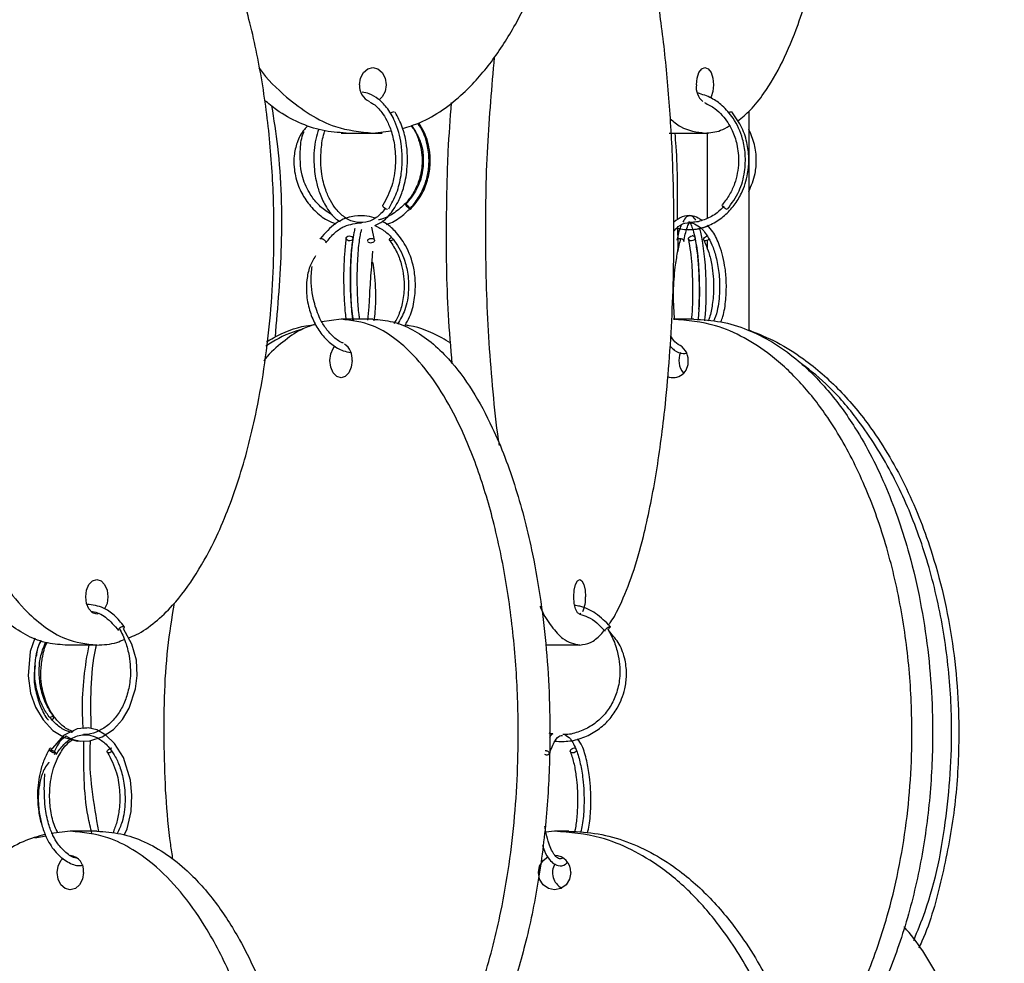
# Model space of a CAD drawing. Header units: millimetres. Extents: x 331 to 1634, y 417 to 1709.
# Tile 46 of 142: x 699 to 771, y 786 to 854. Entities that reach past the tile are written whole.
import ezdxf

# ---------------------------------------------------------------- set-up
doc = ezdxf.new("R2010")
doc.units = ezdxf.units.MM

msp = doc.modelspace()

# ---------------------------------------------------------------- linework, layer by layer
at = {"color": 7, "linetype": 'Continuous', "lineweight": 25}
for p, q in [((722.57, 846.078), (722.926, 846.078)), ((722.926, 846.078), (724.854, 846.078)), ((724.854, 846.078), (726.176, 846.227)), ((724.854, 846.078), (725.524, 846.078)), ((746.355, 846.078), (748.953, 846.078)), ((748.953, 846.078), (749.186, 846.078)), ((724.975, 838.305), (724.78, 839.241)), ((746.908, 839.183), (747.133, 839.143)), ((749.127, 837.654), (749.127, 838.272)), ((722.548, 832.578), (721.166, 832.397)), ((724.846, 832.578), (722.548, 832.578)), ((748.144, 832.578), (746.644, 832.578)), ((704.829, 808.95), (702.531, 808.95)), ((739.863, 808.95), (737.392, 808.95)), ((704.101, 802.929), (703.846, 802.896)), ((703.122, 802.673), (702.984, 802.603)), ((739.483, 801.485), (739.539, 801.481)), ((701.754, 801.016), (701.823, 801.162)), ((700.346, 794.978), (701.15, 795.118)), ((702.909, 795.45), (701.511, 795.296)), ((704.837, 795.45), (702.909, 795.45)), ((738.043, 795.45), (737.412, 795.393)), ((739.069, 795.45), (738.043, 795.45))]:
    msp.add_line(p, q, dxfattribs=at)
at = {"color": 7, "linetype": 'Continuous', "lineweight": 25, "flags": 128}
for points in [[(723.896, 849.578), (723.969, 850.056), (724.177, 850.462), (724.488, 850.733), (724.854, 850.828), (725.22, 850.733), (725.531, 850.462), (725.739, 850.056), (725.812, 849.578), (725.739, 849.099), (725.531, 848.694), (725.305, 848.475)], [(748.328, 849.578), (748.376, 850.056), (748.511, 850.462), (748.714, 850.733), (748.953, 850.828), (749.192, 850.733), (749.395, 850.462), (749.53, 850.056), (749.578, 849.578), (749.53, 849.099), (749.395, 848.694), (749.358, 848.627)], [(725.913, 840.542), (725.832, 840.557), (725.746, 840.596), (725.668, 840.654), (725.61, 840.722), (725.581, 840.789), (725.585, 840.846), (725.594, 840.86)], [(727.585, 840.542), (727.59, 840.557), (727.567, 840.596), (727.52, 840.654), (727.457, 840.722), (727.387, 840.789), (727.321, 840.846), (727.268, 840.883), (727.237, 840.896), (727.232, 840.881), (727.255, 840.842), (727.302, 840.784), (727.365, 840.716), (727.435, 840.649), (727.501, 840.592), (727.554, 840.555), (727.585, 840.542)], [(750.553, 840.542), (750.495, 840.557), (750.422, 840.596), (750.346, 840.654), (750.278, 840.722), (750.228, 840.789), (750.205, 840.846), (750.212, 840.883), (750.215, 840.886)], [(723.137, 838.613), (723.234, 838.601), (723.321, 838.564), (723.384, 838.507), (723.415, 838.439), (723.408, 838.372), (723.364, 838.314), (723.291, 838.274), (723.199, 838.26), (723.102, 838.272), (723.015, 838.309), (722.952, 838.366), (722.921, 838.434), (722.928, 838.501), (722.972, 838.559), (723.045, 838.599), (723.137, 838.613)], [(724.76, 838.436), (724.828, 838.428), (724.902, 838.4), (724.944, 838.366), (724.972, 838.319), (724.974, 838.265), (724.951, 838.21), (724.906, 838.164), (724.85, 838.132), (724.766, 838.106), (724.696, 838.1), (724.628, 838.107), (724.554, 838.135), (724.511, 838.169), (724.511, 838.169)], [(726.337, 838.348), (726.286, 838.314), (726.205, 838.274), (726.135, 838.26), (726.084, 838.272), (726.062, 838.309), (726.072, 838.366), (726.112, 838.434), (726.175, 838.501), (726.182, 838.508)], [(748.244, 838.468), (748.242, 838.439), (748.211, 838.372), (748.148, 838.314), (748.062, 838.274), (747.966, 838.26), (747.874, 838.272), (747.801, 838.309), (747.758, 838.366), (747.751, 838.434), (747.781, 838.501), (747.844, 838.559), (747.931, 838.599), (748.027, 838.613), (748.027, 838.613)], [(749.247, 838.38), (749.238, 838.372), (749.163, 838.314), (749.074, 838.274), (748.985, 838.26), (748.91, 838.272), (748.859, 838.309), (748.841, 838.366), (748.858, 838.434), (748.909, 838.501), (748.984, 838.559), (749.073, 838.599), (749.162, 838.613), (749.162, 838.613)], [(723.351, 829.578), (723.29, 829.099), (723.116, 828.694), (722.855, 828.423), (722.548, 828.328), (722.24, 828.423), (721.98, 828.694), (721.806, 829.099), (721.744, 829.578), (721.806, 830.056), (721.98, 830.462), (722.124, 830.64)], [(705.009, 811.231), (704.829, 811.2), (704.522, 811.295), (704.261, 811.566), (704.087, 811.971), (704.026, 812.45), (704.087, 812.928), (704.261, 813.334), (704.522, 813.604), (704.829, 813.7), (705.137, 813.604), (705.397, 813.334), (705.572, 812.928), (705.633, 812.45), (705.633, 812.45)], [(739.958, 811.231), (739.863, 811.2), (739.699, 811.295), (739.561, 811.566), (739.468, 811.971), (739.435, 812.45), (739.468, 812.928), (739.561, 813.334), (739.699, 813.604), (739.863, 813.7), (740.027, 813.604), (740.165, 813.334), (740.258, 812.928), (740.29, 812.45), (740.29, 812.45)], [(705.633, 812.45), (705.572, 811.971), (705.4, 811.569)], [(700.329, 809.441), (700.007, 808.486), (699.842, 806.716), (700.024, 805.471), (700.385, 804.443), (700.932, 803.518), (701.646, 802.763), (702.482, 802.238), (703.394, 801.977), (704.327, 801.994), (705.231, 802.291), (706.039, 802.833), (706.687, 803.542), (707.188, 804.381), (707.649, 805.778), (707.762, 806.746), (707.698, 807.855), (707.382, 809.023), (706.759, 810.117), (706.759, 810.117)], [(701.595, 803.519), (701.603, 803.526), (701.667, 803.594), (701.707, 803.661), (701.717, 803.718), (701.695, 803.755), (701.644, 803.768), (701.573, 803.753), (701.493, 803.714), (701.456, 803.689)], [(706.822, 795.172), (707.031, 795.626), (707.312, 796.871), (707.373, 798.071), (707.266, 799.146), (706.759, 800.79), (706.124, 801.81), (705.497, 802.417), (704.821, 802.791), (704.211, 802.937), (703.394, 802.873), (702.422, 802.385), (701.451, 801.268), (701.451, 801.268)], [(701.821, 801.16), (701.801, 801.146), (701.736, 801.132), (701.653, 801.144), (701.566, 801.181), (701.487, 801.238), (701.429, 801.305), (701.4, 801.373), (701.405, 801.431), (701.443, 801.471), (701.509, 801.485), (701.509, 801.485)], [(705.922, 801.233), (705.856, 801.185), (705.77, 801.146), (705.689, 801.132), (705.625, 801.144), (705.588, 801.181), (705.583, 801.238), (705.613, 801.305), (705.67, 801.373), (705.748, 801.431), (705.835, 801.471), (705.916, 801.485), (705.916, 801.485)], [(739.642, 801.279), (739.616, 801.243), (739.545, 801.185), (739.457, 801.146), (739.362, 801.132), (739.277, 801.144), (739.215, 801.181), (739.184, 801.238), (739.189, 801.305), (739.23, 801.373), (739.3, 801.431), (739.389, 801.471), (739.483, 801.485), (739.483, 801.485)], [(703.866, 792.45), (703.793, 791.971), (703.586, 791.566), (703.275, 791.295), (702.909, 791.2), (702.542, 791.295), (702.232, 791.566), (702.024, 791.971), (701.951, 792.45), (702.024, 792.928), (702.232, 793.334), (702.393, 793.503)], [(739.218, 792.45), (739.128, 791.971), (738.874, 791.566), (738.492, 791.295), (738.043, 791.2), (737.593, 791.295), (737.212, 791.566), (736.958, 791.971), (736.868, 792.45), (736.958, 792.928), (737.212, 793.334), (737.553, 793.585)]]:
    msp.add_lwpolyline(points, dxfattribs=at)
at = {"color": 1, "linetype": 'Continuous', "lineweight": 25, "flags": 128}
msp.add_lwpolyline([(741.744, 809.978), (741.713, 809.972), (741.695, 809.979), (741.695, 810.007), (741.712, 810.041), (741.747, 810.088), (741.798, 810.143), (741.86, 810.197), (741.921, 810.243), (741.973, 810.276), (742.029, 810.302), (742.061, 810.307), (742.061, 810.307)], dxfattribs=at)
at = {"color": 7, "linetype": 'Continuous', "lineweight": 25}
for centre, radius, start, end in [((725.094, 849.471), 1.203, 174.90494, 246.84892), ((749.621, 849.384), 1.308, 171.47502, 231.16421), ((726.416, 847.213), 0.401, 93.33917, 138.43371), ((750.92, 847.245), 0.373, 98.43204, 132.32948), ((748.047, 838.387), 0.227, 41.34388, 95.09408), ((722.108, 829.721), 1.251, 353.43809, 56.83585), ((746.505, 829.639), 1.223, 357.14487, 67.45565), ((748.429, 829.578), 1.373, 154.61477, 221.04808), ((746.634, 829.447), 1.1, 247.79608, 6.81905), ((738.009, 812.334), 2.284, 335.38839, 2.89599), ((702.74, 792.579), 1.133, 353.45913, 81.44831), ((738.004, 792.486), 1.214, 358.27456, 88.16379), ((739.175, 792.451), 1.285, 150.38088, 241.19199)]:
    msp.add_arc(centre, radius, start, end, dxfattribs=at)
for points, knots in [([(727.013, 846.414), (727.44, 846.54), (728.442, 846.834), (729.921, 847.714), (731.695, 849.13), (733.507, 851.19), (735.509, 854.31), (737.308, 858.292), (738.938, 863.689), (740.008, 870.007), (740.275, 876.348), (739.952, 881.907), (739.271, 886.635), (738.192, 891.117), (736.722, 895.274), (735.014, 898.702), (733.121, 901.45), (731.3, 903.405), (729.421, 904.759), (727.947, 905.585), (727.023, 905.71), (726.75, 905.747)], [0, 0, 0, 0, 0.023139, 0.054327, 0.085538, 0.133159, 0.180856, 0.250255, 0.319765, 0.415623, 0.511553, 0.576472, 0.641574, 0.706416, 0.76669, 0.826886, 0.871642, 0.916334, 0.950912, 0.985455, 1, 1, 1, 1]), ([(751.315, 846.946), (751.63, 847.198), (752.303, 847.735), (753.416, 849.142), (754.602, 851.186), (755.908, 854.311), (757.081, 858.292), (758.145, 863.689), (758.844, 870.006), (759.018, 876.348), (758.807, 881.907), (758.364, 886.638), (757.653, 891.109), (756.765, 895.095), (755.976, 897.344), (755.614, 898.376)], [0, 0, 0, 0, 0.034786, 0.074247, 0.134455, 0.19476, 0.282503, 0.370386, 0.491582, 0.612869, 0.694947, 0.777257, 0.859238, 0.935444, 1, 1, 1, 1]), ([(704.829, 868.95), (704.348, 868.913), (703.37, 868.838), (701.946, 868.245), (700.58, 867.327), (699.102, 865.906), (697.574, 863.851), (695.903, 860.747), (694.386, 856.755), (693.022, 851.39), (692.118, 845.053), (691.86, 837.948), (692.25, 831.973), (692.946, 827.292), (693.737, 823.58), (694.866, 819.768), (696.293, 816.35), (697.885, 813.584), (699.408, 811.645), (700.987, 810.251), (702.738, 809.201), (704.062, 809.042), (704.829, 808.95)], [0, 0, 0, 0, 0.028337, 0.057482, 0.086271, 0.115678, 0.159507, 0.204576, 0.268467, 0.334125, 0.422295, 0.512989, 0.602477, 0.648589, 0.69469, 0.750296, 0.807042, 0.848267, 0.890464, 0.922281, 0.954931, 1, 1, 1, 1]), ([(707.123, 809.478), (707.319, 809.549), (707.995, 809.796), (709.08, 810.592), (710.57, 812), (712.09, 814.062), (713.77, 817.181), (715.279, 821.164), (716.647, 826.561), (717.545, 832.878), (717.769, 839.22), (717.498, 844.779), (716.926, 849.507), (716.021, 853.989), (714.788, 858.145), (713.354, 861.574), (711.766, 864.32), (710.239, 866.283), (708.659, 867.614), (707.601, 868.381), (707.011, 868.496), (706.964, 868.505)], [0, 0, 0, 0, 0.0129429, 0.0448334, 0.0767475, 0.1254417, 0.1742139, 0.2451767, 0.3162533, 0.4142718, 0.5123636, 0.5787454, 0.6453141, 0.7116173, 0.7732494, 0.8348024, 0.8805668, 0.9262655, 0.9616227, 0.9969443, 1, 1, 1, 1]), ([(741.949, 810.414), (742.006, 810.483), (742.304, 810.849), (742.913, 812.031), (743.728, 814.053), (744.62, 817.185), (745.423, 821.163), (746.151, 826.561), (746.629, 832.878), (746.748, 839.22), (746.604, 844.779), (746.3, 849.507), (745.818, 853.989), (745.162, 858.147), (744.398, 861.569), (743.555, 864.333), (742.737, 866.239), (742.108, 867.382), (741.773, 867.728), (741.712, 867.791)], [0, 0, 0, 0, 0.007923, 0.042166, 0.094414, 0.146746, 0.222887, 0.299151, 0.404323, 0.509574, 0.5808, 0.652227, 0.723369, 0.789499, 0.855544, 0.904648, 0.953682, 0.991619, 1, 1, 1, 1]), ([(702.531, 808.95), (702.043, 808.988), (701.066, 809.066), (699.636, 809.66), (698.278, 810.577), (696.791, 812.006), (695.27, 814.06), (693.59, 817.182), (692.081, 821.164), (690.713, 826.561), (689.817, 832.878), (689.587, 839.222), (689.873, 844.774), (690.32, 848.853), (690.839, 851.243), (691.028, 852.112)], [0, 0, 0, 0, 0.042953, 0.085924, 0.129405, 0.172918, 0.23931, 0.305809, 0.402563, 0.499472, 0.633115, 0.766858, 0.857366, 0.948129, 1, 1, 1, 1]), ([(733.668, 851.582), (733.476, 849.432), (733.076, 844.959), (732.97, 837.945), (733.164, 831.967), (733.549, 827.303), (733.797, 824.801), (733.998, 823.561), (734.02, 823.421)], [0, 0, 0, 0, 0.231774, 0.482193, 0.729285, 0.856607, 0.983899, 1, 1, 1, 1]), ([(716.596, 850.817), (716.608, 850.799), (717.186, 849.963), (718.425, 848.777), (720.28, 847.372), (722.372, 846.328), (723.94, 846.17), (724.854, 846.078)], [0, 0, 0, 0, 0.006096, 0.280056, 0.492018, 0.703768, 1, 1, 1, 1]), ([(726.009, 840.581), (726.217, 840.955), (726.616, 841.67), (726.926, 842.945), (727.02, 844.153), (726.919, 845.516), (726.548, 846.845), (725.921, 847.914), (725.276, 848.565), (724.656, 848.938), (724.25, 849.016), (724.073, 849.05)], [0, 0, 0, 0, 0.129311, 0.247727, 0.355329, 0.452148, 0.61295, 0.736309, 0.834483, 0.928096, 1, 1, 1, 1]), ([(750.586, 840.552), (750.893, 840.975), (751.475, 841.776), (751.863, 843.2), (751.916, 844.495), (751.681, 845.846), (751.119, 847.086), (750.281, 848.039), (749.4, 848.677), (748.762, 848.874), (748.418, 848.981)], [0, 0, 0, 0, 0.151404, 0.286855, 0.4064, 0.510014, 0.669179, 0.789322, 0.886014, 1, 1, 1, 1]), ([(722.926, 846.078), (722.343, 846.116), (721.179, 846.192), (719.479, 846.795), (718.069, 847.556), (717.283, 848.219), (716.991, 848.465)], [0, 0, 0, 0, 0.2770789, 0.5542732, 0.8347578, 1, 1, 1, 1]), ([(717.507, 848.051), (717.663, 847.069), (718.189, 843.76), (718.332, 838.063), (717.946, 833.477), (717.76, 831.267)], [0, 0, 0, 0, 0.179303, 0.604414, 1, 1, 1, 1]), ([(724.635, 848.321), (724.728, 848.277), (725.044, 848.127), (725.465, 847.659), (725.902, 846.969), (726.24, 846.137), (726.484, 845.028), (726.524, 843.671), (726.278, 842.146), (725.828, 841.302), (725.591, 840.857)], [0, 0, 0, 0, 0.05321, 0.180573, 0.26934, 0.377293, 0.504422, 0.650661, 0.815892, 1, 1, 1, 1]), ([(730.618, 829.331), (730.516, 830.516), (730.217, 833.997), (730.173, 839.222), (730.278, 844.377), (730.476, 847.113), (730.561, 848.282)], [0, 0, 0, 0, 0.19134, 0.561971, 0.81279, 1, 1, 1, 1]), ([(748.913, 848.28), (749.174, 848.15), (749.645, 847.915), (750.346, 847.245), (750.923, 846.375), (751.324, 845.198), (751.451, 843.864), (751.212, 842.605), (750.755, 841.583), (750.398, 841.123), (750.214, 840.886)], [0, 0, 0, 0, 0.111626, 0.201046, 0.354678, 0.473906, 0.621118, 0.796187, 0.894593, 1, 1, 1, 1]), ([(725.01, 839.367), (725.203, 839.458), (725.674, 839.678), (726.247, 840.332), (726.744, 841.153), (727.13, 842.153), (727.415, 843.592), (727.361, 845.154), (727.015, 846.577), (726.665, 847.235), (726.479, 847.583)], [0, 0, 0, 0, 0.087855, 0.213752, 0.307914, 0.412896, 0.552299, 0.746346, 0.865813, 1, 1, 1, 1]), ([(746.92, 839.195), (747.103, 839.151), (747.627, 839.024), (748.518, 839.124), (749.512, 839.463), (750.384, 840.054), (751.093, 840.813), (751.701, 841.825), (752.061, 842.955), (752.165, 844.168), (752.052, 845.303), (751.669, 846.534), (751.164, 847.234), (750.897, 847.604)], [0, 0, 0, 0, 0.0502035, 0.1434263, 0.2366165, 0.3278716, 0.4134958, 0.4965978, 0.6160824, 0.6940351, 0.7840128, 0.8859985, 1, 1, 1, 1]), ([(752.127, 847.649), (752.127, 846.801), (752.127, 843.624), (752.127, 838.241), (752.127, 833.831), (752.127, 831.797)], [0, 0, 0, 0, 0.164117, 0.61438, 1, 1, 1, 1]), ([(720.101, 846.553), (720.028, 846.483), (719.691, 846.165), (719.338, 845.424), (719.123, 844.483), (719.122, 843.452), (719.356, 842.39), (719.879, 841.317), (720.613, 840.431), (721.387, 839.797), (721.946, 839.576), (722.145, 839.497)], [0, 0, 0, 0, 0.035403, 0.162902, 0.275924, 0.373219, 0.521424, 0.652871, 0.787553, 0.924528, 1, 1, 1, 1]), ([(727.62, 846.617), (727.683, 846.538), (727.954, 846.202), (728.317, 845.282), (728.508, 844.023), (728.29, 842.767), (727.866, 841.783), (727.251, 840.941), (726.445, 840.279), (725.756, 839.883), (725.336, 839.796), (725.257, 839.779)], [0, 0, 0, 0, 0.035702, 0.153014, 0.343679, 0.478654, 0.598428, 0.721105, 0.845876, 0.970714, 1, 1, 1, 1]), ([(725.856, 839.456), (725.912, 839.473), (726.331, 839.598), (726.999, 840.063), (727.794, 840.804), (728.469, 841.821), (728.864, 842.953), (728.971, 844.172), (728.816, 845.302), (728.525, 846.228), (728.178, 846.671), (728.096, 846.776)], [0, 0, 0, 0, 0.020175, 0.151282, 0.274401, 0.393982, 0.565997, 0.67823, 0.80776, 0.954545, 1, 1, 1, 1]), ([(727.668, 846.633), (727.921, 846.231), (728.361, 845.533), (728.553, 844.323), (728.485, 843.165), (728.084, 841.934), (727.525, 841.251), (727.233, 840.895)], [0, 0, 0, 0, 0.225574, 0.391958, 0.576528, 0.779205, 1, 1, 1, 1]), ([(727.589, 840.543), (727.868, 840.875), (728.4, 841.507), (728.85, 842.616), (729.039, 843.672), (729.005, 844.858), (728.737, 845.94), (728.321, 846.588), (728.182, 846.805)], [0, 0, 0, 0, 0.1911682, 0.3650416, 0.5216016, 0.6608349, 0.8865525, 1, 1, 1, 1]), ([(746.422, 847.11), (746.673, 846.906), (747.479, 846.252), (748.352, 846.149), (748.953, 846.078)], [0, 0, 0, 0, 0.312298, 1, 1, 1, 1]), ([(748.953, 846.078), (749.334, 846.103), (749.93, 846.144), (750.5, 846.472), (750.705, 846.59)], [0, 0, 0, 0, 0.640898, 1, 1, 1, 1]), ([(721.928, 840.153), (721.794, 840.219), (721.374, 840.428), (720.795, 840.976), (720.139, 841.843), (719.592, 843.18), (719.556, 844.687), (719.67, 845.777), (719.864, 846.159), (719.876, 846.182)], [0, 0, 0, 0, 0.065113, 0.205447, 0.341766, 0.53801, 0.815044, 0.988627, 1, 1, 1, 1]), ([(720.927, 846.36), (720.853, 846.125), (720.621, 845.394), (720.534, 844.075), (720.685, 842.749), (720.981, 841.688), (721.429, 840.737), (721.942, 839.997), (722.353, 839.73), (722.476, 839.651)], [0, 0, 0, 0, 0.102348, 0.318751, 0.488547, 0.609172, 0.750697, 0.925628, 1, 1, 1, 1]), ([(725.769, 840.586), (725.553, 840.349), (725.116, 839.869), (724.345, 839.563), (723.546, 839.569), (722.808, 839.915), (722.214, 840.483), (721.761, 841.172), (721.387, 842.014), (721.071, 843.271), (721.062, 844.699), (721.214, 845.785), (721.373, 846.186), (721.398, 846.25)], [0, 0, 0, 0, 0.099568, 0.201949, 0.302757, 0.403699, 0.495115, 0.567088, 0.641628, 0.739618, 0.886141, 0.98209, 1, 1, 1, 1]), ([(746.761, 846.078), (746.788, 845.75), (746.956, 843.693), (746.948, 841.563), (746.942, 839.772)], [0, 0, 0, 0, 0.159075, 1, 1, 1, 1]), ([(749.127, 839.901), (749.127, 839.928), (749.127, 841.55), (749.127, 843.635), (749.127, 845.641), (749.127, 846.078)], [0, 0, 0, 0, 0.0127094, 0.7847808, 1, 1, 1, 1]), ([(752.127, 841.837), (752.309, 842.262), (752.621, 842.993), (752.706, 844.169), (752.598, 845.282), (752.286, 845.995), (752.127, 846.358)], [0, 0, 0, 0, 0.293571, 0.503977, 0.746811, 1, 1, 1, 1]), ([(750.344, 840.786), (750.177, 840.614), (749.782, 840.204), (749.013, 839.806), (748.299, 839.581), (747.874, 839.602), (747.756, 839.608)], [0, 0, 0, 0, 0.233146, 0.554583, 0.875859, 1, 1, 1, 1]), ([(725.002, 839.899), (724.985, 839.907), (724.744, 840.022), (724.162, 840.093), (723.213, 840.048), (722.05, 839.57), (721.394, 838.821), (721.037, 838.413)], [0, 0, 0, 0, 0.0123244, 0.1778423, 0.3980291, 0.6724942, 1, 1, 1, 1]), ([(748.696, 839.753), (748.62, 839.811), (748.388, 839.988), (747.915, 840.095), (747.309, 840.077), (746.896, 839.769), (746.692, 839.616)], [0, 0, 0, 0, 0.11831, 0.361503, 0.685228, 1, 1, 1, 1]), ([(748.295, 839.766), (748.214, 839.867), (748.01, 840.123), (747.629, 840.096), (747.431, 839.762), (747.345, 839.615)], [0, 0, 0, 0, 0.2697306, 0.6785831, 1, 1, 1, 1]), ([(721.444, 838.123), (721.657, 838.383), (722.061, 838.874), (722.938, 839.448), (723.615, 839.525), (724.032, 839.572)], [0, 0, 0, 0, 0.301684, 0.570037, 1, 1, 1, 1]), ([(725.01, 839.367), (725.252, 839.245), (725.727, 839.006), (726.476, 838.264), (727.069, 837.238), (727.42, 835.944), (727.488, 834.634), (727.274, 833.275), (726.846, 832.55), (726.65, 832.219)], [0, 0, 0, 0, 0.116339, 0.228389, 0.415092, 0.541194, 0.688788, 0.857767, 1, 1, 1, 1]), ([(727.191, 832.146), (727.309, 832.339), (727.637, 832.88), (727.893, 833.947), (727.98, 835.159), (727.822, 836.528), (727.343, 837.869), (726.552, 838.918), (725.945, 839.467), (725.599, 839.621), (725.529, 839.651)], [0, 0, 0, 0, 0.08253, 0.231453, 0.366802, 0.488594, 0.690827, 0.845847, 0.969023, 1, 1, 1, 1]), ([(746.679, 838.947), (746.789, 839.07), (747.094, 839.414), (747.586, 839.606), (748.103, 839.558), (748.614, 839.281), (749.087, 838.725), (749.483, 837.958), (749.778, 837.077), (749.99, 835.933), (750.035, 834.577), (749.912, 833.302), (749.673, 832.658), (749.581, 832.411)], [0, 0, 0, 0, 0.063515, 0.176984, 0.251413, 0.336719, 0.445201, 0.516957, 0.600815, 0.69679, 0.804851, 0.924919, 1, 1, 1, 1]), ([(747.223, 839.382), (747.176, 839.268), (747.058, 838.98), (746.973, 838.567), (746.922, 838.316)], [0, 0, 0, 0, 0.393072, 1, 1, 1, 1]), ([(747.413, 838.22), (747.487, 838.573), (747.615, 839.181), (747.805, 839.552), (747.83, 839.603), (747.905, 839.504), (748.048, 839.186), (748.252, 838.452), (748.416, 837.362), (748.523, 835.997), (748.557, 834.632), (748.534, 833.363), (748.464, 832.731), (748.439, 832.511)], [0, 0, 0, 0, 0.11873, 0.203972, 0.294561, 0.368308, 0.440207, 0.518887, 0.64623, 0.730695, 0.828788, 0.940448, 1, 1, 1, 1]), ([(750.112, 832.381), (750.16, 832.508), (750.339, 832.981), (750.477, 833.964), (750.526, 835.158), (750.415, 836.515), (750.089, 837.827), (749.609, 838.852), (749.26, 839.243), (749.127, 839.393)], [0, 0, 0, 0, 0.059634, 0.222479, 0.370485, 0.503688, 0.724991, 0.894876, 1, 1, 1, 1]), ([(723.557, 839.151), (723.53, 839.053), (723.411, 838.624), (723.298, 837.598), (723.223, 836.163), (723.228, 834.714), (723.292, 833.362), (723.395, 832.688), (723.431, 832.452)], [0, 0, 0, 0, 0.073251, 0.321071, 0.483684, 0.671641, 0.884933, 1, 1, 1, 1]), ([(723.909, 832.578), (723.892, 832.69), (723.82, 833.147), (723.756, 834.113), (723.719, 835.294), (723.736, 836.618), (723.824, 837.872), (723.956, 838.776), (724.034, 839.032), (724.056, 839.104)], [0, 0, 0, 0, 0.0561073, 0.2272039, 0.3821502, 0.5208011, 0.7479818, 0.9292019, 1, 1, 1, 1]), ([(746.952, 839.228), (746.97, 838.791), (746.993, 838.207), (746.969, 837.626), (746.963, 837.479)], [0, 0, 0, 0, 0.747534, 1, 1, 1, 1]), ([(747.469, 839.086), (747.859, 839.08), (748.427, 839.072), (748.96, 839.26), (749.127, 839.319)], [0, 0, 0, 0, 0.6864007, 1, 1, 1, 1]), ([(748.942, 832.467), (748.958, 832.606), (749.016, 833.107), (749.049, 834.144), (749.043, 835.377), (748.976, 836.747), (748.827, 838.028), (748.671, 838.894), (748.566, 839.149), (748.554, 839.177)], [0, 0, 0, 0, 0.0692238, 0.2481644, 0.4095612, 0.5533976, 0.7875098, 0.9762587, 1, 1, 1, 1]), ([(721.031, 838.401), (721.031, 838.402), (721.033, 838.417), (721.054, 838.432), (721.085, 838.434), (721.098, 838.436)], [0, 0, 0, 0, 0.040593, 0.576398, 1, 1, 1, 1]), ([(721.098, 838.436), (721.114, 838.434), (721.151, 838.43), (721.216, 838.405), (721.285, 838.366), (721.347, 838.319), (721.402, 838.264), (721.438, 838.211), (721.454, 838.171), (721.452, 838.154), (721.451, 838.15)], [0, 0, 0, 0, 0.12124, 0.274593, 0.395825, 0.529515, 0.670433, 0.811352, 0.945042, 1, 1, 1, 1]), ([(722.924, 838.489), (722.884, 838.179), (722.809, 837.593), (722.736, 836.343), (722.726, 834.966), (722.798, 833.616), (722.861, 832.828), (722.914, 832.513), (722.916, 832.5)], [0, 0, 0, 0, 0.187549, 0.35414, 0.623574, 0.813791, 0.992063, 1, 1, 1, 1]), ([(723.429, 832.45), (723.411, 832.568), (723.336, 833.068), (723.268, 834), (723.229, 835.151), (723.234, 836.227), (723.287, 837.384), (723.369, 838.039), (723.412, 838.384)], [0, 0, 0, 0, 0.068776, 0.293375, 0.438136, 0.604232, 0.79155, 1, 1, 1, 1]), ([(724.483, 838.231), (724.481, 838.244), (724.477, 838.276), (724.501, 838.325), (724.545, 838.371), (724.609, 838.408), (724.683, 838.432), (724.736, 838.435), (724.76, 838.436)], [0, 0, 0, 0, 0.1334302, 0.3155743, 0.4883764, 0.6450739, 0.8432912, 1, 1, 1, 1]), ([(726.081, 838.274), (726.273, 837.99), (726.635, 837.453), (727.038, 836.297), (727.187, 835.018), (727.024, 833.76), (726.755, 832.868), (726.49, 832.43), (726.385, 832.255)], [0, 0, 0, 0, 0.1699608, 0.3215141, 0.5680366, 0.7426106, 0.8974307, 1, 1, 1, 1]), ([(747.184, 838.432), (747.101, 838.103), (746.946, 837.483), (746.732, 836.158), (746.628, 834.76), (746.658, 833.461), (746.711, 832.821), (746.733, 832.542)], [0, 0, 0, 0, 0.19821, 0.374069, 0.654761, 0.849647, 1, 1, 1, 1]), ([(746.924, 838.316), (746.924, 838.319), (746.925, 838.339), (746.949, 838.371), (746.995, 838.409), (747.06, 838.432), (747.112, 838.435), (747.135, 838.436)], [0, 0, 0, 0, 0.044404, 0.285671, 0.504452, 0.781203, 1, 1, 1, 1]), ([(747.755, 838.372), (747.805, 838.079), (747.9, 837.526), (748.012, 836.333), (748.065, 835.008), (748.043, 833.709), (748.006, 832.925), (747.969, 832.599), (747.964, 832.552)], [0, 0, 0, 0, 0.1831652, 0.3465818, 0.6124932, 0.8009427, 0.9715022, 1, 1, 1, 1]), ([(748.509, 833.308), (748.525, 833.58), (748.557, 834.147), (748.552, 835.141), (748.512, 836.245), (748.414, 837.451), (748.298, 838.138), (748.237, 838.501)], [0, 0, 0, 0, 0.157021, 0.327479, 0.524757, 0.748892, 1, 1, 1, 1]), ([(748.865, 838.302), (748.992, 838.018), (749.234, 837.479), (749.509, 836.308), (749.619, 834.986), (749.51, 833.689), (749.358, 832.877), (749.224, 832.526), (749.192, 832.445)], [0, 0, 0, 0, 0.17607, 0.334305, 0.595583, 0.786043, 0.950273, 1, 1, 1, 1]), ([(724.823, 837.503), (724.822, 837.475), (724.815, 837.153), (724.725, 836.165), (724.627, 834.809), (724.574, 833.492), (724.495, 832.83), (724.458, 832.517)], [0, 0, 0, 0, 0.019613, 0.23055, 0.564771, 0.794007, 1, 1, 1, 1]), ([(720.694, 837.162), (720.543, 836.911), (720.227, 836.386), (720.057, 835.479), (720.008, 834.459), (720.179, 833.403), (720.578, 832.335), (721.14, 831.436), (721.862, 830.73), (722.582, 830.287), (723.061, 830.202), (723.238, 830.17)], [0, 0, 0, 0, 0.096333, 0.201251, 0.291305, 0.427796, 0.54867, 0.672696, 0.799048, 0.925711, 1, 1, 1, 1]), ([(724.951, 832.45), (724.952, 832.46), (725.019, 832.861), (725.119, 834.058), (725.033, 835.538), (724.904, 836.432), (724.865, 836.703)], [0, 0, 0, 0, 0.008834, 0.34614, 0.801726, 1, 1, 1, 1]), ([(722.718, 830.844), (722.687, 830.854), (722.408, 830.946), (721.947, 831.323), (721.385, 831.95), (720.891, 832.832), (720.46, 834.174), (720.336, 835.462), (720.428, 836.246), (720.446, 836.404)], [0, 0, 0, 0, 0.0191475, 0.1704239, 0.3127316, 0.4511088, 0.6500437, 0.9293515, 1, 1, 1, 1]), ([(722.548, 772.578), (723.036, 772.617), (724.013, 772.694), (725.443, 773.288), (726.801, 774.205), (728.288, 775.634), (729.809, 777.689), (731.489, 780.81), (732.998, 784.792), (734.366, 790.189), (735.263, 796.507), (735.488, 802.848), (735.216, 808.407), (734.645, 813.135), (733.74, 817.617), (732.507, 821.774), (731.073, 825.201), (729.485, 827.952), (727.956, 829.897), (726.383, 831.279), (724.632, 832.329), (723.316, 832.486), (722.548, 832.578)], [0, 0, 0, 0, 0.0287324, 0.0574768, 0.0865624, 0.1156695, 0.160081, 0.2045635, 0.2692848, 0.3341101, 0.4235075, 0.5129719, 0.5735152, 0.6342289, 0.6947006, 0.750912, 0.8070511, 0.8487904, 0.8904698, 0.9227172, 0.9549322, 1, 1, 1, 1]), ([(724.846, 832.578), (725.334, 832.539), (726.311, 832.461), (727.741, 831.868), (729.099, 830.95), (730.586, 829.521), (732.107, 827.467), (733.787, 824.345), (735.296, 820.363), (736.664, 814.966), (737.562, 808.649), (737.786, 802.308), (737.515, 796.748), (736.943, 792.02), (736.038, 787.538), (734.805, 783.382), (733.371, 779.955), (731.783, 777.204), (730.254, 775.258), (728.681, 773.876), (726.93, 772.827), (725.614, 772.669), (724.846, 772.578)], [0, 0, 0, 0, 0.028732, 0.057477, 0.086562, 0.11567, 0.160081, 0.204563, 0.269285, 0.33411, 0.423508, 0.512972, 0.573515, 0.634229, 0.694701, 0.750912, 0.807051, 0.84879, 0.89047, 0.922717, 0.954932, 1, 1, 1, 1]), ([(756.194, 777.58), (756.252, 777.637), (757.086, 778.454), (758.655, 780.855), (760.734, 784.778), (762.562, 790.194), (763.777, 796.505), (764.078, 802.848), (763.712, 808.407), (762.943, 813.135), (761.722, 817.617), (760.061, 821.774), (758.13, 825.201), (755.99, 827.952), (753.93, 829.897), (751.811, 831.279), (749.452, 832.329), (747.678, 832.486), (746.644, 832.578)], [0, 0, 0, 0, 0.003948, 0.056699, 0.133452, 0.210327, 0.316343, 0.422438, 0.494236, 0.566235, 0.637948, 0.704609, 0.771184, 0.820682, 0.870109, 0.908351, 0.946554, 1, 1, 1, 1]), ([(748.144, 832.578), (748.802, 832.539), (750.118, 832.461), (752.045, 831.868), (753.874, 830.95), (755.877, 829.521), (757.927, 827.467), (760.19, 824.345), (762.223, 820.363), (764.066, 814.966), (765.276, 808.649), (765.578, 802.308), (765.212, 796.748), (764.443, 792.019), (763.221, 787.54), (761.566, 783.375), (759.614, 779.977), (757.878, 777.617), (756.788, 776.644), (756.454, 776.347)], [0, 0, 0, 0, 0.033132, 0.066279, 0.099818, 0.133383, 0.184595, 0.235889, 0.310522, 0.385274, 0.488362, 0.591526, 0.661341, 0.731352, 0.801084, 0.865903, 0.930639, 0.97877, 1, 1, 1, 1]), ([(720.594, 832.184), (720.283, 832.076), (719.495, 831.8), (718.312, 830.923), (717.388, 830.155), (716.974, 829.596), (716.937, 829.546)], [0, 0, 0, 0, 0.234331, 0.595245, 0.96391, 1, 1, 1, 1]), ([(719.797, 831.867), (719.733, 831.851), (718.942, 831.65), (718.026, 831.225), (717.243, 830.728), (717.094, 830.634)], [0, 0, 0, 0, 0.06671, 0.823066, 1, 1, 1, 1]), ([(717.137, 830.933), (717.306, 831.031), (718.199, 831.555), (719.404, 832.05), (720.472, 832.172), (720.707, 832.199)], [0, 0, 0, 0, 0.153229, 0.81387, 1, 1, 1, 1]), ([(730.501, 830.855), (730.288, 830.98), (729.351, 831.53), (728.228, 832.016), (727.294, 832.133), (727.191, 832.146)], [0, 0, 0, 0, 0.207381, 0.913217, 1, 1, 1, 1]), ([(752.127, 831.797), (752.816, 831.519), (754.209, 830.956), (756.465, 829.515), (758.799, 827.469), (761.371, 824.345), (763.683, 820.363), (765.779, 814.966), (767.156, 808.648), (767.494, 802.31), (767.092, 796.744), (766.172, 792.036), (765.288, 788.746), (764.538, 787.136), (764.461, 786.97)], [0, 0, 0, 0, 0.044192, 0.089424, 0.158438, 0.227562, 0.328136, 0.428873, 0.567793, 0.706817, 0.800899, 0.895246, 0.989217, 1, 1, 1, 1]), ([(747.235, 830.635), (747.075, 830.706), (746.796, 830.829), (746.552, 831.231), (746.448, 831.401)], [0, 0, 0, 0, 0.575502, 1, 1, 1, 1]), ([(746.46, 830.589), (746.547, 830.503), (746.828, 830.225), (747.226, 830.052), (747.52, 830.106), (747.595, 830.12)], [0, 0, 0, 0, 0.250615, 0.808715, 1, 1, 1, 1]), ([(764.094, 787.526), (764.38, 788.22), (765.564, 791.093), (766.596, 796.522), (766.984, 802.845), (766.56, 808.408), (765.687, 813.136), (764.298, 817.616), (762.413, 821.778), (760.204, 825.188), (757.951, 827.815), (756.395, 829.013), (755.706, 829.544)], [0, 0, 0, 0, 0.049315, 0.204444, 0.359689, 0.464749, 0.570103, 0.675038, 0.772581, 0.869997, 0.942426, 1, 1, 1, 1]), ([(706.82, 810.281), (706.586, 810.576), (706.142, 811.134), (705.22, 811.758), (704.525, 811.848), (704.123, 811.9)], [0, 0, 0, 0, 0.320057, 0.606059, 1, 1, 1, 1]), ([(710.437, 811.978), (710.263, 810.897), (709.714, 807.488), (709.627, 801.574), (709.863, 796.433), (710.273, 793.776), (710.329, 793.418)], [0, 0, 0, 0, 0.178294, 0.562204, 0.941012, 1, 1, 1, 1]), ([(736.985, 811.765), (737.014, 811.696), (737.265, 811.093), (737.824, 810.274), (738.748, 809.192), (739.454, 809.039), (739.863, 808.95)], [0, 0, 0, 0, 0.036174, 0.316137, 0.603431, 1, 1, 1, 1]), ([(742.076, 810.302), (741.74, 810.633), (741.094, 811.267), (740.161, 811.733), (739.624, 811.806), (739.503, 811.823)], [0, 0, 0, 0, 0.4578035, 0.8779972, 1, 1, 1, 1]), ([(704.425, 811.392), (704.459, 811.39), (704.823, 811.37), (705.563, 810.988), (706.109, 810.348), (706.408, 809.999)], [0, 0, 0, 0, 0.0441973, 0.4778378, 1, 1, 1, 1]), ([(739.858, 811.178), (740.062, 811.123), (740.776, 810.933), (741.314, 810.375), (741.697, 809.977)], [0, 0, 0, 0, 0.286966, 1, 1, 1, 1]), ([(706.469, 810.162), (706.63, 809.832), (706.934, 809.213), (707.241, 807.972), (707.317, 806.674), (707.088, 805.421), (706.708, 804.452), (706.187, 803.649), (705.534, 803.01), (704.786, 802.611), (704.214, 802.431), (703.908, 802.462), (703.87, 802.466)], [0, 0, 0, 0, 0.113097, 0.211993, 0.370169, 0.481079, 0.579257, 0.679696, 0.781657, 0.883539, 0.985309, 1, 1, 1, 1]), ([(706.399, 810.041), (706.403, 810.056), (706.41, 810.088), (706.438, 810.131), (706.464, 810.155), (706.47, 810.162)], [0, 0, 0, 0, 0.412954, 0.848234, 1, 1, 1, 1]), ([(706.756, 810.307), (706.77, 810.306), (706.802, 810.302), (706.828, 810.277), (706.833, 810.238), (706.817, 810.191), (706.788, 810.146), (706.761, 810.12), (706.752, 810.112)], [0, 0, 0, 0, 0.165222, 0.374207, 0.539417, 0.721607, 0.913646, 1, 1, 1, 1]), ([(741.897, 810.128), (742.071, 809.808), (742.406, 809.191), (742.736, 807.964), (742.833, 806.677), (742.561, 805.428), (742.102, 804.463), (741.467, 803.659), (740.665, 803.016), (739.74, 802.614), (739.044, 802.432), (738.678, 802.461), (738.644, 802.463)], [0, 0, 0, 0, 0.108017, 0.208368, 0.367906, 0.479651, 0.578666, 0.680073, 0.783155, 0.886283, 0.989381, 1, 1, 1, 1]), ([(739.863, 808.95), (740.122, 808.992), (740.641, 809.077), (741.252, 809.504), (741.581, 809.942), (741.674, 810.065)], [0, 0, 0, 0, 0.417933, 0.836039, 1, 1, 1, 1]), ([(742.061, 810.307), (742.068, 810.306), (742.083, 810.302), (742.083, 810.277), (742.063, 810.238), (742.028, 810.191), (741.977, 810.136), (741.935, 810.1), (741.914, 810.082)], [0, 0, 0, 0, 0.1494295, 0.3384394, 0.4878581, 0.6526333, 0.8263167, 1, 1, 1, 1]), ([(704.829, 808.95), (705.32, 808.97), (705.997, 808.998), (706.645, 809.281), (706.823, 809.359)], [0, 0, 0, 0, 0.725606, 1, 1, 1, 1]), ([(738.069, 801.977), (738.43, 801.964), (739.164, 801.937), (740.238, 802.246), (741.203, 802.776), (741.998, 803.499), (742.701, 804.472), (743.141, 805.589), (743.298, 806.793), (743.188, 807.911), (742.801, 809.026), (742.29, 809.619), (742.047, 809.901)], [0, 0, 0, 0, 0.0978529, 0.1992336, 0.2985459, 0.391783, 0.4823148, 0.6123506, 0.6968826, 0.7936935, 0.9018062, 1, 1, 1, 1]), ([(702.984, 802.603), (702.791, 802.669), (702.342, 802.821), (701.727, 803.317), (701.167, 803.991), (700.681, 804.905), (700.389, 805.932), (700.298, 807.037), (700.396, 808.058), (700.566, 808.846), (700.772, 809.204), (700.801, 809.254)], [0, 0, 0, 0, 0.093517, 0.21721, 0.333572, 0.446762, 0.609724, 0.716071, 0.83878, 0.97777, 1, 1, 1, 1]), ([(700.765, 809.268), (700.65, 809.017), (700.485, 808.656), (700.451, 808.246), (700.441, 808.122)], [0, 0, 0, 0, 0.696457, 1, 1, 1, 1]), ([(701.705, 803.746), (701.482, 804.085), (701.053, 804.736), (700.718, 805.903), (700.625, 807.009), (700.703, 808.13), (700.965, 808.782), (701.108, 809.14)], [0, 0, 0, 0, 0.22617, 0.433799, 0.622777, 0.792947, 1, 1, 1, 1]), ([(703.122, 802.673), (702.993, 802.72), (702.618, 802.856), (702.079, 803.318), (701.54, 803.987), (701.079, 804.902), (700.811, 805.928), (700.743, 807.033), (700.867, 808.052), (701.032, 808.797), (701.22, 809.117), (701.225, 809.125)], [0, 0, 0, 0, 0.067741, 0.197626, 0.319817, 0.438674, 0.609785, 0.721443, 0.850271, 0.996184, 1, 1, 1, 1]), ([(703.846, 802.896), (703.831, 803.133), (703.717, 804.967), (703.902, 807.008), (704.236, 808.764), (704.271, 808.95)], [0, 0, 0, 0, 0.117362, 0.906608, 1, 1, 1, 1]), ([(704.793, 808.992), (704.773, 808.902), (704.323, 806.914), (704.364, 804.856), (704.403, 802.891)], [0, 0, 0, 0, 0.0451526, 1, 1, 1, 1]), ([(700.366, 807.461), (700.327, 807.214), (700.225, 806.551), (700.396, 805.501), (700.754, 804.432), (701.074, 803.762), (701.305, 803.51), (701.309, 803.505)], [0, 0, 0, 0, 0.173383, 0.46673, 0.727233, 0.994448, 1, 1, 1, 1]), ([(702.614, 802.358), (702.402, 802.189), (702.049, 801.907), (701.83, 801.413), (701.743, 801.216)], [0, 0, 0, 0, 0.600343, 1, 1, 1, 1]), ([(701.88, 801.011), (702.057, 801.268), (702.385, 801.745), (703.069, 802.269), (703.807, 802.503), (704.559, 802.395), (705.212, 802.056), (705.757, 801.517), (706.212, 800.822), (706.573, 799.995), (706.846, 798.887), (706.915, 797.538), (706.76, 796.225), (706.436, 795.553), (706.306, 795.284)], [0, 0, 0, 0, 0.083176, 0.154798, 0.263976, 0.342171, 0.418808, 0.502924, 0.561802, 0.633598, 0.718309, 0.815899, 0.926296, 1, 1, 1, 1]), ([(702.614, 802.358), (702.675, 802.316), (702.999, 802.094), (703.369, 802.032), (703.669, 801.982)], [0, 0, 0, 0, 0.1872686, 1, 1, 1, 1]), ([(737.655, 801.057), (737.791, 801.403), (738.028, 802.004), (738.375, 802.391), (738.55, 802.399), (738.61, 802.402)], [0, 0, 0, 0, 0.469857, 0.816895, 1, 1, 1, 1]), ([(737.912, 802.513), (737.857, 802.513), (737.77, 802.512), (737.689, 802.543), (737.658, 802.555)], [0, 0, 0, 0, 0.623644, 1, 1, 1, 1]), ([(737.912, 802.513), (737.846, 802.471), (737.756, 802.413), (737.688, 802.262), (737.67, 802.221)], [0, 0, 0, 0, 0.729345, 1, 1, 1, 1]), ([(738.792, 802.434), (738.923, 802.363), (739.212, 802.206), (739.616, 801.432), (739.923, 800.387), (740.098, 799.335), (740.183, 798.254), (740.181, 797.125), (740.105, 796.08), (739.974, 795.55), (739.93, 795.371)], [0, 0, 0, 0, 0.144315, 0.315843, 0.446285, 0.574804, 0.670872, 0.788894, 0.928703, 1, 1, 1, 1]), ([(702.004, 795.35), (701.927, 795.495), (701.68, 795.958), (701.474, 796.901), (701.38, 798.013), (701.471, 799.273), (701.808, 800.503), (702.368, 801.445), (702.788, 801.924), (703.015, 802.052), (703.054, 802.074)], [0, 0, 0, 0, 0.069117, 0.221094, 0.359434, 0.484005, 0.69069, 0.848549, 0.973557, 1, 1, 1, 1]), ([(704.474, 795.285), (704.375, 795.699), (703.856, 797.885), (703.878, 800.147), (703.896, 801.981)], [0, 0, 0, 0, 0.18949, 1, 1, 1, 1]), ([(704.353, 802.003), (704.344, 801.851), (704.207, 799.655), (704.591, 797.47), (704.948, 795.437)], [0, 0, 0, 0, 0.069193, 1, 1, 1, 1]), ([(740.427, 795.325), (740.472, 795.506), (740.609, 796.07), (740.683, 797.183), (740.678, 798.382), (740.58, 799.512), (740.384, 800.6), (740.098, 801.601), (739.823, 801.987), (739.71, 802.147)], [0, 0, 0, 0, 0.086473, 0.268633, 0.42065, 0.542495, 0.703663, 0.877807, 1, 1, 1, 1]), ([(701.422, 801.455), (701.275, 801.19), (700.994, 800.682), (700.652, 799.585), (700.482, 798.291), (700.585, 796.99), (700.724, 796.218), (700.844, 795.912), (700.853, 795.889)], [0, 0, 0, 0, 0.1753358, 0.3352089, 0.6079272, 0.8238366, 0.9866248, 1, 1, 1, 1]), ([(701.547, 801.307), (701.566, 801.306), (701.608, 801.302), (701.679, 801.277), (701.749, 801.238), (701.81, 801.191), (701.859, 801.136), (701.887, 801.082), (701.893, 801.038), (701.882, 801.018), (701.877, 801.009)], [0, 0, 0, 0, 0.116058, 0.262858, 0.378908, 0.506885, 0.64178, 0.776676, 0.904653, 1, 1, 1, 1]), ([(705.605, 801.157), (705.85, 800.689), (706.299, 799.835), (706.522, 798.343), (706.488, 797.123), (706.306, 796.12), (706.1, 795.582), (705.999, 795.319)], [0, 0, 0, 0, 0.28012, 0.511116, 0.699451, 0.852969, 1, 1, 1, 1]), ([(737.649, 801.047), (737.647, 801.044), (737.642, 801.026), (737.609, 800.999), (737.553, 800.976), (737.484, 800.97), (737.408, 800.977), (737.358, 800.996), (737.33, 801.007)], [0, 0, 0, 0, 0.045313, 0.217948, 0.436327, 0.608974, 0.781622, 1, 1, 1, 1]), ([(739.199, 801.201), (739.289, 800.913), (739.46, 800.369), (739.655, 799.194), (739.738, 797.887), (739.674, 796.597), (739.587, 795.802), (739.503, 795.468), (739.488, 795.411)], [0, 0, 0, 0, 0.180962, 0.342524, 0.605669, 0.79242, 0.964561, 1, 1, 1, 1]), ([(701.359, 800.448), (701.346, 800.436), (701.231, 800.323), (701.041, 800.019), (700.711, 799.23), (700.533, 798.071), (700.633, 796.785), (700.859, 795.763), (701.238, 794.788), (701.845, 793.849), (702.674, 793.199), (703.377, 792.914), (703.757, 792.975), (703.839, 792.989)], [0, 0, 0, 0, 0.005912, 0.053822, 0.09904, 0.255177, 0.376455, 0.465159, 0.562443, 0.697927, 0.835369, 0.964105, 1, 1, 1, 1]), ([(703.402, 793.508), (703.382, 793.508), (703.097, 793.515), (702.602, 793.856), (702.04, 794.439), (701.619, 795.167), (701.281, 796.05), (701.036, 797.364), (701.007, 798.622), (701.049, 799.4), (701.06, 799.61)], [0, 0, 0, 0, 0.012664, 0.175435, 0.318307, 0.423428, 0.544164, 0.701665, 0.919359, 1, 1, 1, 1]), ([(738.631, 793.523), (738.609, 793.505), (738.481, 793.401), (738.262, 793.469), (738.017, 793.727), (737.769, 794.167), (737.561, 794.747), (737.408, 795.294), (737.355, 795.707), (737.342, 795.809)], [0, 0, 0, 0, 0.047576, 0.27463, 0.4713, 0.618489, 0.771481, 0.943861, 1, 1, 1, 1]), ([(701.107, 795.232), (700.559, 795.074), (699.442, 794.752), (697.846, 793.821), (696.083, 792.408), (694.263, 790.351), (692.271, 787.248), (690.463, 783.255), (688.838, 777.891), (687.755, 771.551), (687.471, 764.454), (687.821, 759.073), (688.359, 756.19), (688.468, 755.604)], [0, 0, 0, 0, 0.046429, 0.094776, 0.144162, 0.217767, 0.293455, 0.400753, 0.511017, 0.659087, 0.811396, 0.961681, 1, 1, 1, 1]), ([(702.909, 735.45), (703.491, 735.488), (704.655, 735.566), (706.359, 736.16), (707.977, 737.077), (709.749, 738.506), (711.562, 740.56), (713.564, 743.682), (715.362, 747.664), (716.993, 753.061), (718.063, 759.378), (718.33, 765.72), (718.006, 771.279), (717.326, 776.007), (716.246, 780.489), (714.777, 784.646), (713.068, 788.073), (711.176, 790.824), (709.354, 792.769), (707.479, 794.151), (705.392, 795.201), (703.824, 795.358), (702.909, 795.45)], [0, 0, 0, 0, 0.028732, 0.057477, 0.086562, 0.11567, 0.160081, 0.204563, 0.269285, 0.33411, 0.423508, 0.512972, 0.573515, 0.634229, 0.694701, 0.750912, 0.807051, 0.84879, 0.89047, 0.922717, 0.954932, 1, 1, 1, 1]), ([(704.837, 795.45), (705.419, 795.411), (706.583, 795.333), (708.287, 794.739), (709.905, 793.822), (711.677, 792.393), (713.491, 790.339), (715.492, 787.217), (717.291, 783.235), (718.921, 777.838), (719.991, 771.521), (720.258, 765.18), (719.935, 759.62), (719.254, 754.892), (718.175, 750.41), (716.706, 746.254), (714.997, 742.826), (713.104, 740.076), (711.282, 738.13), (709.408, 736.748), (707.321, 735.699), (705.752, 735.541), (704.837, 735.45)], [0, 0, 0, 0, 0.0287324, 0.0574768, 0.0865624, 0.1156695, 0.160081, 0.2045635, 0.2692848, 0.3341101, 0.4235075, 0.5129719, 0.5735152, 0.6342289, 0.6947006, 0.750912, 0.8070511, 0.8487904, 0.8904698, 0.9227172, 0.9549322, 1, 1, 1, 1]), ([(739.781, 735.609), (739.912, 735.62), (740.756, 735.687), (742.273, 736.176), (744.261, 737.073), (746.433, 738.508), (748.658, 740.56), (751.114, 743.682), (753.319, 747.664), (755.319, 753.061), (756.632, 759.378), (756.96, 765.72), (756.563, 771.279), (755.728, 776.007), (754.404, 780.489), (752.602, 784.646), (750.505, 788.073), (748.184, 790.824), (745.949, 792.769), (743.649, 794.151), (741.089, 795.201), (739.165, 795.358), (738.043, 795.45)], [0, 0, 0, 0, 0.0054326, 0.0348666, 0.0646499, 0.0944552, 0.1399321, 0.1854817, 0.2517557, 0.318136, 0.409678, 0.5012885, 0.5632842, 0.6254544, 0.6873767, 0.7449366, 0.8024224, 0.845163, 0.8878422, 0.9208632, 0.953851, 1, 1, 1, 1]), ([(739.069, 795.45), (739.783, 795.411), (741.211, 795.333), (743.301, 794.739), (745.286, 793.822), (747.46, 792.393), (749.684, 790.339), (752.14, 787.217), (754.345, 783.235), (756.345, 777.838), (757.658, 771.521), (757.986, 765.18), (757.589, 759.62), (756.754, 754.892), (755.43, 750.41), (753.628, 746.254), (751.531, 742.826), (749.21, 740.076), (746.975, 738.128), (744.675, 736.753), (742.347, 735.776), (740.667, 735.629), (739.789, 735.552)], [0, 0, 0, 0, 0.029016, 0.058043, 0.087415, 0.116809, 0.161658, 0.206579, 0.271939, 0.337403, 0.427681, 0.518027, 0.579167, 0.640479, 0.701547, 0.758312, 0.815004, 0.857155, 0.899245, 0.93181, 0.964343, 1, 1, 1, 1]), ([(737.173, 794.417), (737.191, 794.353), (737.298, 793.972), (737.55, 793.536), (737.917, 793.108), (738.349, 792.917), (738.72, 792.933), (738.929, 793.141), (738.979, 793.191)], [0, 0, 0, 0, 0.048114, 0.288691, 0.478849, 0.671038, 0.920021, 1, 1, 1, 1]), ([(758.479, 737.901), (758.715, 738.042), (759.96, 738.784), (761.912, 740.579), (764.541, 743.674), (766.882, 747.666), (769.013, 753.06), (770.409, 759.379), (770.757, 765.719), (770.336, 771.28), (769.444, 776.005), (768.047, 780.497), (766.088, 784.618), (764.516, 787.283), (763.455, 788.446), (763.394, 788.513)], [0, 0, 0, 0, 0.014778, 0.077752, 0.140826, 0.232599, 0.324519, 0.451281, 0.578138, 0.663986, 0.750076, 0.835822, 0.915528, 0.995131, 1, 1, 1, 1])]:
    msp.add_open_spline(points, degree=3, knots=knots, dxfattribs=at)
at = {"color": 1, "linetype": 'Continuous', "lineweight": 25}
for points, knots in [([(721.451, 838.15), (721.451, 838.143), (721.452, 838.131), (721.443, 838.125), (721.438, 838.122)], [0, 0, 0, 0, 0.534192, 1, 1, 1, 1]), ([(747.135, 838.436), (747.159, 838.434), (747.212, 838.43), (747.286, 838.405), (747.349, 838.366), (747.394, 838.319), (747.418, 838.266), (747.413, 838.231), (747.411, 838.215)], [0, 0, 0, 0, 0.15173, 0.34365, 0.495369, 0.662681, 0.839038, 1, 1, 1, 1]), ([(706.47, 810.162), (706.482, 810.174), (706.51, 810.203), (706.567, 810.243), (706.635, 810.28), (706.702, 810.304), (706.739, 810.306), (706.756, 810.307)], [0, 0, 0, 0, 0.147731, 0.362909, 0.558034, 0.804861, 1, 1, 1, 1]), ([(737.356, 801.307), (737.379, 801.306), (737.43, 801.302), (737.505, 801.277), (737.573, 801.238), (737.625, 801.191), (737.657, 801.137), (737.667, 801.086), (737.654, 801.059), (737.649, 801.047)], [0, 0, 0, 0, 0.132761, 0.300686, 0.433437, 0.579832, 0.734141, 0.88845, 1, 1, 1, 1])]:
    msp.add_open_spline(points, degree=3, knots=knots, dxfattribs=at)

doc.saveas('drawing.dxf')
